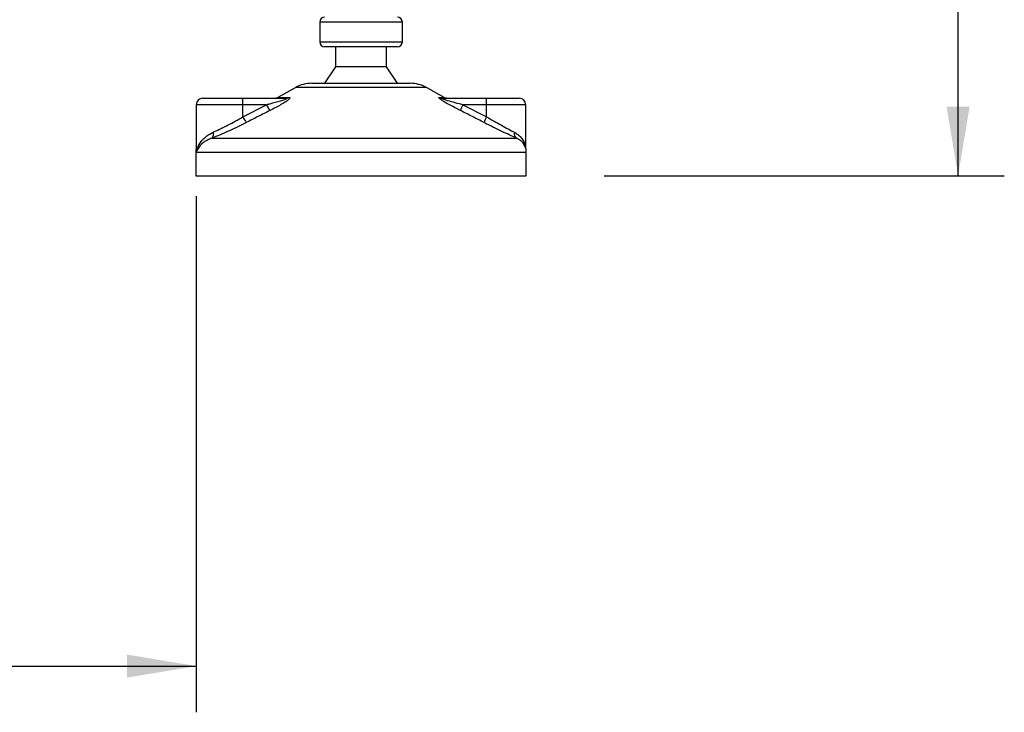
# Model space of a CAD drawing. Header units: millimetres. Extents: x 0 to 420, y 0 to 297.
# Tile 48 of 64: x 319 to 362, y 124 to 154. Entities that reach past the tile are written whole.
import ezdxf

# ---------------------------------------------------------------- set-up
doc = ezdxf.new("R2010")
doc.units = ezdxf.units.MM
doc.layers.add('QUOTE', color=174, linetype='Continuous')
doc.styles.add('SLDTEXTSTYLE3', font='TXT', dxfattribs={"width": 0.75})
doc.dimstyles.new('SLDDIMSTYLE0', dxfattribs={"dimtxt": 3, "dimasz": 3, "dimexe": 0, "dimexo": 0.0625, "dimgap": 0.75, "dimtad": 1, "dimlfac": 6.991979, "dimrnd": 1e-09, "dimzin": 12, "dimdsep": 46, "dimtxsty": 'SLDTEXTSTYLE3', "dimsah": 1, "dimcen": 0.09, "dimadec": 0, "dimazin": 3, "dimtfac": 1, "dimtdec": 3, "dimtofl": 0, "dimtmove": 0, "dimatfit": 3, "dimfxl": 0, "dimfrac": 2, "dimtolj": 1, "dimtzin": 12, "dimarcsym": 0})
doc.dimstyles.new('SLDDIMSTYLE1', dxfattribs={"dimtxt": 3, "dimasz": 3, "dimexe": 0, "dimexo": 0.0625, "dimgap": 0.75, "dimtad": 1, "dimdec": 0, "dimlfac": 6.991979, "dimrnd": 1e-09, "dimzin": 12, "dimdsep": 46, "dimtxsty": 'SLDTEXTSTYLE3', "dimsah": 1, "dimcen": 0.09, "dimadec": 0, "dimazin": 3, "dimtfac": 1, "dimtdec": 3, "dimtofl": 0, "dimtmove": 0, "dimatfit": 3, "dimfxl": 0, "dimfrac": 2, "dimtolj": 1, "dimtzin": 12, "dimarcsym": 0})

# ---------------------------------------------------------------- blocks, each defined once
blk = doc.blocks.new('_D_1')
at = {"layer": 'QUOTE'}
for p, q in [((276.896, 146.593), (276.896, 124.26)), ((326.953, 146.593), (326.953, 124.26)), ((276.896, 126.26), (326.953, 126.26))]:
    blk.add_line(p, q, dxfattribs=at)
for points in [[(276.896, 126.26), (279.896, 125.76), (279.896, 126.76)], [(326.953, 126.26), (323.953, 126.76), (323.953, 125.76)]]:
    blk.add_solid(points, dxfattribs=at)
at = {"layer": 'QUOTE', "insert": (298.6, 130.128), "char_height": 3, "attachment_point": 1, "style": 'SLDTEXTSTYLE3'}
blk.add_mtext('350', dxfattribs=at)
blk = doc.blocks.new('_D_2')
at = {"layer": 'QUOTE'}
for p, q in [((326.788, 277.497), (361.916, 277.497)), ((359.916, 147.477), (359.916, 277.497)), ((344.603, 147.477), (361.916, 147.477))]:
    blk.add_line(p, q, dxfattribs=at)
for points in [[(359.916, 277.497), (359.416, 274.497), (360.416, 274.497)], [(359.916, 147.477), (360.416, 150.477), (359.416, 150.477)]]:
    blk.add_solid(points, dxfattribs=at)
at = {"layer": 'QUOTE', "insert": (356.049, 207.499), "char_height": 3, "attachment_point": 1, "rotation": 90, "style": 'SLDTEXTSTYLE3'}
blk.add_mtext('909,1', dxfattribs=at)

msp = doc.modelspace()

# ---------------------------------------------------------------- linework, layer by layer
at = {"color": 7, "linetype": 'Continuous', "lineweight": 25}
for p, q in [((332.2968, 154.127), (332.2968, 153.2689)), ((334.2395, 154.127), (332.2968, 154.127)), ((335.8723, 154.127), (334.2395, 154.127)), ((335.8723, 153.2689), (335.8723, 154.127)), ((332.2968, 153.2689), (335.8723, 153.2689)), ((335.6578, 153.0544), (332.5113, 153.0544)), ((332.9761, 153.0544), (332.9761, 152.1963)), ((335.1929, 152.1963), (335.1929, 153.0544)), ((332.9761, 152.1963), (332.5113, 151.4812)), ((335.1929, 152.1963), (332.9761, 152.1963)), ((335.6578, 151.4812), (335.1929, 152.1963)), ((331.2583, 151.3021), (330.4843, 150.8734)), ((334.3296, 151.3021), (331.2583, 151.3021)), ((331.9513, 151.4812), (334.2695, 151.4812)), ((334.2695, 151.4812), (336.2178, 151.4812)), ((336.9107, 151.3021), (334.3296, 151.3021)), ((337.6848, 150.8734), (336.9107, 151.3021)), ((327.2395, 150.8376), (328.9491, 150.8376)), ((328.9491, 150.8376), (330.842, 150.8376)), ((330.4843, 150.8734), (330.9622, 150.8734)), ((337.4696, 150.8734), (337.6848, 150.8734)), ((337.5999, 150.8376), (339.4928, 150.8376)), ((339.4928, 150.8376), (340.9296, 150.8376)), ((326.9534, 150.5515), (326.9534, 148.5917)), ((328.9739, 150.5515), (326.9534, 150.5515)), ((328.9739, 150.0318), (329.9995, 150.5515)), ((328.9739, 150.0318), (328.9739, 150.5515)), ((329.9995, 150.5515), (328.9739, 150.5515)), ((338.492, 150.5515), (339.5176, 150.0318)), ((339.5176, 150.5515), (338.492, 150.5515)), ((339.5176, 150.0318), (339.5176, 150.5515)), ((341.2157, 150.5515), (339.5176, 150.5515)), ((341.2157, 148.653), (341.2157, 150.5515)), ((327.6421, 149.1109), (340.7964, 149.1109)), ((326.9335, 148.4854), (326.9335, 147.4766)), ((326.9604, 148.4854), (326.9335, 148.4854)), ((341.2356, 148.4854), (326.9604, 148.4854)), ((341.2356, 147.4766), (341.2356, 148.4854)), ((326.9335, 147.4766), (334.7046, 147.4766)), ((334.7046, 147.4766), (341.2356, 147.4766))]:
    msp.add_line(p, q, dxfattribs=at)
for centre, radius, start, end in [((332.5113, 154.127), 0.2145, 90, 180), ((335.6578, 154.127), 0.2145, 0, 90), ((332.5113, 153.2689), 0.2145, 180, 270), ((335.6578, 153.2689), 0.2145, 270, 0), ((331.9513, 150.0509), 1.4302, 90, 118.97971), ((336.2178, 150.0509), 1.4302, 61.02029, 90), ((327.2395, 150.5515), 0.286, 90, 180), ((328.1306, 150.6225), 0.8463, 355.18945, 14.72175), ((330.3457, 151.1236), 0.286, 270, 298.97971), ((330.841, 151.0605), 0.223, 270.25772, 302.92857), ((337.6003, 151.0941), 0.2565, 239.35943, 269.90333), ((337.8234, 151.1236), 0.286, 241.02029, 270), ((338.6743, 150.6225), 0.8463, 355.18945, 14.72175), ((340.9296, 150.5515), 0.286, 0, 90), ((331.4413, 151.2081), 1.5842, 204.48322, 214.91599), ((339.6253, 149.9342), 1.2905, 151.4197, 163.47164), ((330.3428, 150.6737), 1.5119, 205.12367, 216.1625), ((340.5696, 149.4309), 1.2115, 150.26469, 163.17457), ((327.4476, 149.2722), 0.2526, 320.3326, 20.61478), ((340.9459, 149.2904), 0.2336, 162.36927, 230.22023), ((340.5205, 148.4854), 0.7151, 0, 21.63476), ((327.6486, 148.4854), 0.7151, 169.40991, 180)]:
    msp.add_arc(centre, radius, start, end, dxfattribs=at)
for points, knots in [([(330.842, 150.8376), (330.8504, 150.8373), (330.864, 150.837), (330.8774, 150.8336), (330.883, 150.8285), (330.8792, 150.8209), (330.8683, 150.8123), (330.8388, 150.7956), (330.7499, 150.7597), (330.5109, 150.6838), (330.2453, 150.6131), (330.0438, 150.5626), (329.9995, 150.5515)], [0, 0, 0, 0, 0.0326282, 0.0525244, 0.0758401, 0.1000535, 0.1224526, 0.1468975, 0.2362249, 0.4244765, 0.873292, 1, 1, 1, 1]), ([(330.9622, 150.8734), (330.9764, 150.8719), (331.0051, 150.869), (331.0083, 150.8425), (330.978, 150.7995), (330.8916, 150.7248), (330.7285, 150.6174), (330.511, 150.4922), (330.3106, 150.3862), (330.1863, 150.3235), (330.1422, 150.3013)], [0, 0, 0, 0, 0.0715734, 0.1443473, 0.2083354, 0.3096596, 0.4923301, 0.6911888, 0.8905251, 1, 1, 1, 1]), ([(338.3881, 150.3013), (338.2749, 150.3582), (338.0494, 150.4718), (337.7727, 150.624), (337.5886, 150.7374), (337.4989, 150.8023), (337.4542, 150.8442), (337.4448, 150.8679), (337.4581, 150.8732), (337.4686, 150.8734), (337.4696, 150.8734)], [0, 0, 0, 0, 0.2791688, 0.5566156, 0.6991027, 0.7915598, 0.8614835, 0.9308082, 0.9932657, 1, 1, 1, 1]), ([(338.492, 150.5515), (338.3823, 150.5791), (338.1619, 150.6347), (337.8908, 150.709), (337.7066, 150.7669), (337.6235, 150.798), (337.59, 150.8144), (337.5765, 150.8234), (337.5713, 150.8296), (337.5745, 150.835), (337.5845, 150.8371), (337.5948, 150.8375), (337.5987, 150.8376), (337.5999, 150.8376)], [0, 0, 0, 0, 0.3126385, 0.6283409, 0.7723225, 0.8532102, 0.8895986, 0.904004, 0.9304919, 0.9491875, 0.9821779, 0.994635, 1, 1, 1, 1]), ([(327.6841, 149.3612), (327.774, 149.4027), (327.9567, 149.487), (328.2577, 149.6363), (328.5692, 149.8001), (328.8089, 149.9344), (328.9431, 150.0136), (328.9739, 150.0318)], [0, 0, 0, 0, 0.2283053, 0.4634776, 0.6938128, 0.9297437, 1, 1, 1, 1]), ([(330.1422, 150.3013), (329.9725, 150.2159), (329.6316, 150.0445), (329.2924, 149.8695), (329.1221, 149.7816)], [0, 0, 0, 0, 0.4978543, 1, 1, 1, 1]), ([(339.4099, 149.7816), (339.2408, 149.8687), (338.9011, 150.0437), (338.5596, 150.2152), (338.3881, 150.3013)], [0, 0, 0, 0, 0.497852, 1, 1, 1, 1]), ([(339.5176, 150.0318), (339.6255, 149.9685), (339.8443, 149.8402), (340.1611, 149.6637), (340.4642, 149.4992), (340.636, 149.4077), (340.7233, 149.3612)], [0, 0, 0, 0, 0.2465936, 0.4996913, 0.7457356, 1, 1, 1, 1]), ([(329.1221, 149.7816), (329.0868, 149.7634), (328.9352, 149.6855), (328.6598, 149.551), (328.3055, 149.3885), (327.9574, 149.238), (327.7482, 149.1537), (327.6421, 149.1109)], [0, 0, 0, 0, 0.0699949, 0.2998887, 0.53536, 0.7642956, 1, 1, 1, 1]), ([(340.7964, 149.1109), (340.6998, 149.1557), (340.5031, 149.2469), (340.158, 149.4097), (339.7897, 149.5881), (339.5377, 149.7165), (339.4099, 149.7816)], [0, 0, 0, 0, 0.2463531, 0.5014676, 0.7472632, 1, 1, 1, 1]), ([(326.9604, 148.4854), (326.9605, 148.4861), (326.9717, 148.5711), (327.0139, 148.7184), (327.1288, 148.9203), (327.273, 149.0882), (327.4539, 149.2415), (327.6074, 149.3213), (327.6841, 149.3612)], [0, 0, 0, 0, 0.0022463, 0.2586377, 0.4477168, 0.6367116, 0.818473, 1, 1, 1, 1]), ([(327.6421, 149.1109), (327.5718, 149.0827), (327.4298, 149.0257), (327.2035, 148.8795), (327.0325, 148.6963), (326.9729, 148.5466), (326.9605, 148.4859), (326.9604, 148.4854)], [0, 0, 0, 0, 0.1804148, 0.3645009, 0.7419063, 0.9977849, 1, 1, 1, 1]), ([(340.7233, 149.3612), (340.7868, 149.3218), (340.9156, 149.242), (341.0549, 149.0895), (341.1513, 148.9206), (341.2043, 148.7811), (341.204, 148.698), (341.2039, 148.6774)], [0, 0, 0, 0, 0.2227209, 0.4517881, 0.6846122, 0.9219604, 1, 1, 1, 1]), ([(341.1686, 148.7448), (341.1457, 148.8034), (341.1068, 148.9033), (340.9646, 149.0253), (340.8525, 149.0824), (340.7964, 149.1109)], [0, 0, 0, 0, 0.4154016, 0.707814, 1, 1, 1, 1]), ([(326.9604, 148.4854), (326.9603, 148.4859), (326.9514, 148.5299), (326.9555, 148.5735), (326.9596, 148.6166)], [0, 0, 0, 0, 0.0118458, 1, 1, 1, 1]), ([(326.9629, 148.5917), (326.9593, 148.5571), (326.9557, 148.5217), (326.9603, 148.4861), (326.9604, 148.4854)], [0, 0, 0, 0, 0.9792912, 1, 1, 1, 1])]:
    msp.add_open_spline(points, degree=3, knots=knots, dxfattribs=at)

# ---------------------------------------------------------------- dimensions: what is measured, and where the dimension line sits
at = {"layer": 'QUOTE'}
dim = msp.add_linear_dim(base=(359.9158, 277.497), p1=(342.6031, 147.4766), p2=(324.7882, 277.497), angle=90, dimstyle='SLDDIMSTYLE0', dxfattribs=at)
dim.commit()
dim.dimension.update_dxf_attribs({"geometry": '_D_2', "text_midpoint": (359.9158, 212.4868), "dimtype": 160})
dim = msp.add_linear_dim(base=(326.9534, 126.2604), p1=(276.8961, 148.5925), p2=(326.9534, 148.5925), dimstyle='SLDDIMSTYLE1', dxfattribs=at)
dim.commit()
dim.dimension.update_dxf_attribs({"geometry": '_D_1', "text_midpoint": (301.9247, 126.2604), "dimtype": 160})

doc.saveas('drawing.dxf')
